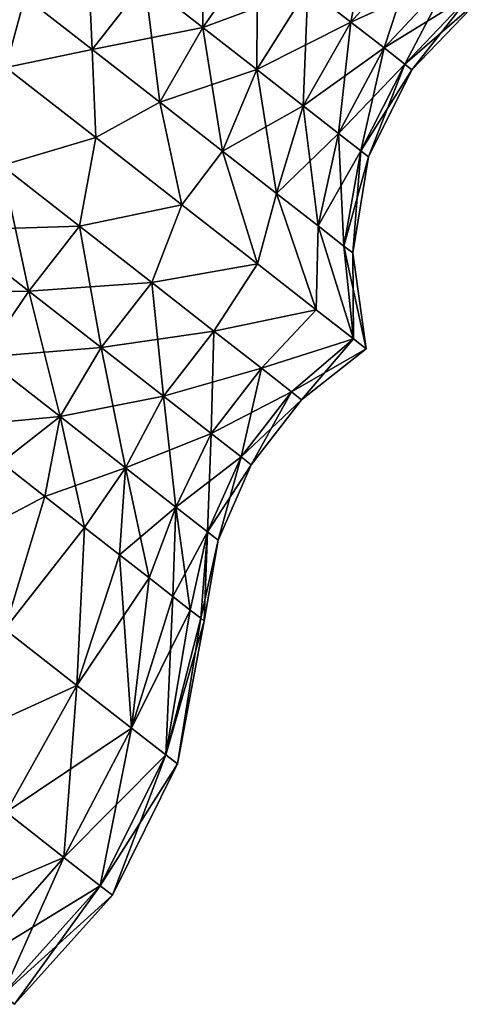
# Model space of a CAD drawing. Header units: millimetres. Extents: x -84 to 84, y -375 to 274.
# Tile 8 of 108: x -73.82 to -68.37, y 26.64 to 38.32. Entities that reach past the tile are written whole.
import ezdxf

# ---------------------------------------------------------------- set-up
doc = ezdxf.new("R2010")
doc.units = ezdxf.units.MM
doc.header["$LTSCALE"] = 148.96817
for name, color, linetype in [('175', 7, 'CONTINUOUS'), ('176', 7, 'CONTINUOUS'), ('177', 7, 'CONTINUOUS'), ('180', 7, 'CONTINUOUS'), ('181', 7, 'CONTINUOUS'), ('182', 7, 'CONTINUOUS')]:
    doc.layers.add(name, color=color, linetype=linetype)

msp = doc.modelspace()

# ---------------------------------------------------------------- linework, layer by layer
at = {"layer": '175', "color": 7, "linetype": 'CONTINUOUS', "true_color": 0xa2afbf}
for points in [[(-74.031, 33.062, 14.173), (-73.993, 31.087, 14.373), (-73.516, 32.66, 13.816), (-74.031, 33.062, 14.173)], [(-73.516, 32.66, 13.816), (-73.993, 31.087, 14.373), (-73.047, 32.293, 13.37), (-73.516, 32.66, 13.816)], [(-73.993, 31.087, 14.373), (-73.138, 30.419, 13.412), (-73.047, 32.293, 13.37), (-73.993, 31.087, 14.373)], [(-73.047, 32.293, 13.37), (-73.138, 30.419, 13.412), (-72.632, 31.968, 12.843), (-73.047, 32.293, 13.37)], [(-73.138, 30.419, 13.412), (-72.489, 29.912, 12.219), (-72.632, 31.968, 12.843), (-73.138, 30.419, 13.412)], [(-72.632, 31.968, 12.843), (-72.489, 29.912, 12.219), (-72.28, 31.694, 12.247), (-72.632, 31.968, 12.843)], [(-72.28, 31.694, 12.247), (-72.489, 29.912, 12.219), (-71.999, 31.474, 11.593), (-72.28, 31.694, 12.247)], [(-72.489, 29.912, 12.219), (-72.084, 29.595, 10.864), (-71.999, 31.474, 11.593), (-72.489, 29.912, 12.219)], [(-71.999, 31.474, 11.593), (-72.084, 29.595, 10.864), (-71.793, 31.314, 10.896), (-71.999, 31.474, 11.593)], [(-71.793, 31.314, 10.896), (-72.084, 29.595, 10.864), (-71.669, 31.216, 10.168), (-71.793, 31.314, 10.896)], [(-72.084, 29.595, 10.864), (-71.946, 29.488, 9.425), (-71.669, 31.216, 10.168), (-72.084, 29.595, 10.864)], [(-71.669, 31.216, 10.168), (-71.946, 29.488, 9.425), (-71.627, 31.183, 9.425), (-71.669, 31.216, 10.168)], [(-73.993, 31.087, 14.373), (-73.977, 28.915, 13.646), (-73.138, 30.419, 13.412), (-73.993, 31.087, 14.373)], [(-73.977, 28.915, 13.646), (-73.29, 28.379, 12.383), (-73.138, 30.419, 13.412), (-73.977, 28.915, 13.646)], [(-73.138, 30.419, 13.412), (-73.29, 28.379, 12.383), (-72.489, 29.912, 12.219), (-73.138, 30.419, 13.412)], [(-73.29, 28.379, 12.383), (-72.861, 28.044, 10.948), (-72.489, 29.912, 12.219), (-73.29, 28.379, 12.383)], [(-72.489, 29.912, 12.219), (-72.861, 28.044, 10.948), (-72.084, 29.595, 10.864), (-72.489, 29.912, 12.219)], [(-72.861, 28.044, 10.948), (-72.716, 27.93, 9.425), (-72.084, 29.595, 10.864), (-72.861, 28.044, 10.948)], [(-72.084, 29.595, 10.864), (-72.716, 27.93, 9.425), (-71.946, 29.488, 9.425), (-72.084, 29.595, 10.864)], [(-73.977, 28.915, 13.646), (-74.44, 27.077, 12.328), (-73.29, 28.379, 12.383), (-73.977, 28.915, 13.646)], [(-74.44, 27.077, 12.328), (-74.02, 26.749, 10.92), (-73.29, 28.379, 12.383), (-74.44, 27.077, 12.328)], [(-73.29, 28.379, 12.383), (-74.02, 26.749, 10.92), (-72.861, 28.044, 10.948), (-73.29, 28.379, 12.383)], [(-74.02, 26.749, 10.92), (-73.877, 26.637, 9.425), (-72.861, 28.044, 10.948), (-74.02, 26.749, 10.92)], [(-72.861, 28.044, 10.948), (-73.877, 26.637, 9.425), (-72.716, 27.93, 9.425), (-72.861, 28.044, 10.948)]]:
    msp.add_3dface(points, dxfattribs=at)
at = {"layer": '176', "color": 7, "linetype": 'CONTINUOUS', "true_color": 0xa2afbf}
for points in [[(-73.978, 37.75, 14.123), (-74.029, 36.588, 13.939), (-72.913, 36.918, 14.123), (-73.978, 37.75, 14.123)], [(-74.029, 36.588, 13.939), (-73.108, 35.868, 13.785), (-72.913, 36.918, 14.123), (-74.029, 36.588, 13.939)], [(-72.913, 36.918, 14.123), (-73.108, 35.868, 13.785), (-71.892, 36.12, 13.742), (-72.913, 36.918, 14.123)], [(-74.63, 35.818, 13.943), (-73.708, 35.098, 13.789), (-74.029, 36.588, 13.939), (-74.63, 35.818, 13.943)], [(-74.029, 36.588, 13.939), (-73.708, 35.098, 13.789), (-73.108, 35.868, 13.785), (-74.029, 36.588, 13.939)], [(-73.108, 35.868, 13.785), (-72.25, 35.198, 13.334), (-71.892, 36.12, 13.742), (-73.108, 35.868, 13.785)], [(-71.892, 36.12, 13.742), (-72.25, 35.198, 13.334), (-70.996, 35.421, 13.011), (-71.892, 36.12, 13.742)], [(-73.708, 35.098, 13.789), (-72.85, 34.428, 13.338), (-73.108, 35.868, 13.785), (-73.708, 35.098, 13.789)], [(-73.108, 35.868, 13.785), (-72.85, 34.428, 13.338), (-72.25, 35.198, 13.334), (-73.108, 35.868, 13.785)], [(-74.63, 35.818, 13.943), (-74.242, 34.314, 14.022), (-73.708, 35.098, 13.789), (-74.63, 35.818, 13.943)], [(-72.25, 35.198, 13.334), (-71.514, 34.623, 12.617), (-70.996, 35.421, 13.011), (-72.25, 35.198, 13.334)], [(-70.996, 35.421, 13.011), (-71.514, 34.623, 12.617), (-70.299, 34.876, 11.99), (-70.996, 35.421, 13.011)], [(-72.85, 34.428, 13.338), (-72.112, 33.851, 12.62), (-72.25, 35.198, 13.334), (-72.85, 34.428, 13.338)], [(-72.25, 35.198, 13.334), (-72.112, 33.851, 12.62), (-71.514, 34.623, 12.617), (-72.25, 35.198, 13.334)], [(-74.242, 34.314, 14.022), (-73.337, 33.608, 13.546), (-73.708, 35.098, 13.789), (-74.242, 34.314, 14.022)], [(-73.708, 35.098, 13.789), (-73.337, 33.608, 13.546), (-72.85, 34.428, 13.338), (-73.708, 35.098, 13.789)], [(-71.514, 34.623, 12.617), (-70.948, 34.181, 11.682), (-70.299, 34.876, 11.99), (-71.514, 34.623, 12.617)], [(-70.299, 34.876, 11.99), (-70.948, 34.181, 11.682), (-69.857, 34.531, 10.762), (-70.299, 34.876, 11.99)], [(-72.112, 33.851, 12.62), (-71.546, 33.409, 11.684), (-71.514, 34.623, 12.617), (-72.112, 33.851, 12.62)], [(-71.514, 34.623, 12.617), (-71.546, 33.409, 11.684), (-70.948, 34.181, 11.682), (-71.514, 34.623, 12.617)], [(-70.948, 34.181, 11.682), (-70.593, 33.903, 10.593), (-69.857, 34.531, 10.762), (-70.948, 34.181, 11.682)], [(-70.593, 33.903, 10.593), (-70.472, 33.809, 9.425), (-69.857, 34.531, 10.762), (-70.593, 33.903, 10.593)], [(-69.857, 34.531, 10.762), (-70.472, 33.809, 9.425), (-69.706, 34.412, 9.425), (-69.857, 34.531, 10.762)], [(-73.337, 33.608, 13.546), (-72.561, 33.001, 12.79), (-72.85, 34.428, 13.338), (-73.337, 33.608, 13.546)], [(-72.85, 34.428, 13.338), (-72.561, 33.001, 12.79), (-72.112, 33.851, 12.62), (-72.85, 34.428, 13.338)], [(-74.242, 34.314, 14.022), (-74.031, 33.062, 14.173), (-73.337, 33.608, 13.546), (-74.242, 34.314, 14.022)], [(-71.546, 33.409, 11.684), (-71.191, 33.131, 10.594), (-70.948, 34.181, 11.682), (-71.546, 33.409, 11.684)], [(-70.948, 34.181, 11.682), (-71.191, 33.131, 10.594), (-70.593, 33.903, 10.593), (-70.948, 34.181, 11.682)], [(-71.191, 33.131, 10.594), (-71.069, 33.037, 9.425), (-70.593, 33.903, 10.593), (-71.191, 33.131, 10.594)], [(-70.593, 33.903, 10.593), (-71.069, 33.037, 9.425), (-70.472, 33.809, 9.425), (-70.593, 33.903, 10.593)], [(-72.561, 33.001, 12.79), (-71.965, 32.535, 11.804), (-72.112, 33.851, 12.62), (-72.561, 33.001, 12.79)], [(-72.112, 33.851, 12.62), (-71.965, 32.535, 11.804), (-71.546, 33.409, 11.684), (-72.112, 33.851, 12.62)], [(-74.031, 33.062, 14.173), (-73.516, 32.66, 13.816), (-73.337, 33.608, 13.546), (-74.031, 33.062, 14.173)], [(-73.516, 32.66, 13.816), (-73.047, 32.293, 13.37), (-73.337, 33.608, 13.546), (-73.516, 32.66, 13.816)], [(-73.337, 33.608, 13.546), (-73.047, 32.293, 13.37), (-72.561, 33.001, 12.79), (-73.337, 33.608, 13.546)], [(-71.965, 32.535, 11.804), (-71.59, 32.243, 10.657), (-71.546, 33.409, 11.684), (-71.965, 32.535, 11.804)], [(-71.546, 33.409, 11.684), (-71.59, 32.243, 10.657), (-71.191, 33.131, 10.594), (-71.546, 33.409, 11.684)], [(-71.59, 32.243, 10.657), (-71.462, 32.143, 9.425), (-71.191, 33.131, 10.594), (-71.59, 32.243, 10.657)], [(-71.191, 33.131, 10.594), (-71.462, 32.143, 9.425), (-71.069, 33.037, 9.425), (-71.191, 33.131, 10.594)], [(-73.047, 32.293, 13.37), (-72.632, 31.968, 12.843), (-72.561, 33.001, 12.79), (-73.047, 32.293, 13.37)], [(-72.632, 31.968, 12.843), (-72.28, 31.694, 12.247), (-72.561, 33.001, 12.79), (-72.632, 31.968, 12.843)], [(-72.561, 33.001, 12.79), (-72.28, 31.694, 12.247), (-71.965, 32.535, 11.804), (-72.561, 33.001, 12.79)], [(-72.28, 31.694, 12.247), (-71.999, 31.474, 11.593), (-71.965, 32.535, 11.804), (-72.28, 31.694, 12.247)], [(-71.999, 31.474, 11.593), (-71.793, 31.314, 10.896), (-71.965, 32.535, 11.804), (-71.999, 31.474, 11.593)], [(-71.965, 32.535, 11.804), (-71.793, 31.314, 10.896), (-71.59, 32.243, 10.657), (-71.965, 32.535, 11.804)], [(-71.793, 31.314, 10.896), (-71.669, 31.216, 10.168), (-71.59, 32.243, 10.657), (-71.793, 31.314, 10.896)], [(-71.669, 31.216, 10.168), (-71.627, 31.183, 9.425), (-71.59, 32.243, 10.657), (-71.669, 31.216, 10.168)], [(-71.59, 32.243, 10.657), (-71.627, 31.183, 9.425), (-71.462, 32.143, 9.425), (-71.59, 32.243, 10.657)]]:
    msp.add_3dface(points, dxfattribs=at)
at = {"layer": '177', "color": 7, "linetype": 'CONTINUOUS', "true_color": 0xa2afbf}
for points in [[(-72.331, 38.761, 12.79), (-71.645, 38.225, 12.676), (-71.634, 39.652, 12.56), (-72.331, 38.761, 12.79)], [(-71.634, 39.652, 12.56), (-71.645, 38.225, 12.676), (-70.995, 39.153, 12.453), (-71.634, 39.652, 12.56)], [(-70.399, 38.687, 12.14), (-69.888, 38.288, 11.642), (-69.646, 39.557, 12.24), (-70.399, 38.687, 12.14)], [(-69.646, 39.557, 12.24), (-69.888, 38.288, 11.642), (-69.116, 39.143, 11.723), (-69.646, 39.557, 12.24)], [(-73.754, 38.588, 13.212), (-72.954, 37.963, 13.346), (-73.017, 39.297, 12.676), (-73.754, 38.588, 13.212)], [(-73.017, 39.297, 12.676), (-72.954, 37.963, 13.346), (-72.331, 38.761, 12.79), (-73.017, 39.297, 12.676)], [(-71.645, 38.225, 12.676), (-71.005, 37.725, 12.339), (-70.995, 39.153, 12.453), (-71.645, 38.225, 12.676)], [(-70.995, 39.153, 12.453), (-71.005, 37.725, 12.339), (-70.399, 38.687, 12.14), (-70.995, 39.153, 12.453)], [(-69.888, 38.288, 11.642), (-69.495, 37.981, 10.992), (-69.116, 39.143, 11.723), (-69.888, 38.288, 11.642)], [(-69.116, 39.143, 11.723), (-69.495, 37.981, 10.992), (-68.709, 38.825, 11.05), (-69.116, 39.143, 11.723)], [(-69.495, 37.981, 10.992), (-69.248, 37.788, 10.236), (-68.709, 38.825, 11.05), (-69.495, 37.981, 10.992)], [(-68.709, 38.825, 11.05), (-69.248, 37.788, 10.236), (-68.453, 38.625, 10.266), (-68.709, 38.825, 11.05)], [(-72.954, 37.963, 13.346), (-72.155, 37.338, 13.212), (-72.331, 38.761, 12.79), (-72.954, 37.963, 13.346)], [(-72.331, 38.761, 12.79), (-72.155, 37.338, 13.212), (-71.645, 38.225, 12.676), (-72.331, 38.761, 12.79)], [(-71.005, 37.725, 12.339), (-70.456, 37.296, 11.805), (-70.399, 38.687, 12.14), (-71.005, 37.725, 12.339)], [(-70.399, 38.687, 12.14), (-70.456, 37.296, 11.805), (-69.888, 38.288, 11.642), (-70.399, 38.687, 12.14)], [(-74.999, 38.548, 13.742), (-73.978, 37.75, 14.123), (-73.754, 38.588, 13.212), (-74.999, 38.548, 13.742)], [(-73.754, 38.588, 13.212), (-73.978, 37.75, 14.123), (-72.954, 37.963, 13.346), (-73.754, 38.588, 13.212)], [(-69.248, 37.788, 10.236), (-69.164, 37.722, 9.425), (-68.453, 38.625, 10.266), (-69.248, 37.788, 10.236)], [(-68.453, 38.625, 10.266), (-69.164, 37.722, 9.425), (-68.366, 38.557, 9.425), (-68.453, 38.625, 10.266)], [(-72.155, 37.338, 13.212), (-71.409, 36.756, 12.821), (-71.645, 38.225, 12.676), (-72.155, 37.338, 13.212)], [(-71.645, 38.225, 12.676), (-71.409, 36.756, 12.821), (-71.005, 37.725, 12.339), (-71.645, 38.225, 12.676)], [(-70.456, 37.296, 11.805), (-70.034, 36.966, 11.108), (-69.888, 38.288, 11.642), (-70.456, 37.296, 11.805)], [(-69.888, 38.288, 11.642), (-70.034, 36.966, 11.108), (-69.495, 37.981, 10.992), (-69.888, 38.288, 11.642)], [(-73.978, 37.75, 14.123), (-72.913, 36.918, 14.123), (-72.954, 37.963, 13.346), (-73.978, 37.75, 14.123)], [(-72.954, 37.963, 13.346), (-72.913, 36.918, 14.123), (-72.155, 37.338, 13.212), (-72.954, 37.963, 13.346)], [(-70.034, 36.966, 11.108), (-69.769, 36.759, 10.296), (-69.495, 37.981, 10.992), (-70.034, 36.966, 11.108)], [(-69.495, 37.981, 10.992), (-69.769, 36.759, 10.296), (-69.248, 37.788, 10.236), (-69.495, 37.981, 10.992)], [(-71.409, 36.756, 12.821), (-70.769, 36.256, 12.198), (-71.005, 37.725, 12.339), (-71.409, 36.756, 12.821)], [(-71.005, 37.725, 12.339), (-70.769, 36.256, 12.198), (-70.456, 37.296, 11.805), (-71.005, 37.725, 12.339)], [(-69.769, 36.759, 10.296), (-69.679, 36.689, 9.425), (-69.248, 37.788, 10.236), (-69.769, 36.759, 10.296)], [(-69.248, 37.788, 10.236), (-69.679, 36.689, 9.425), (-69.164, 37.722, 9.425), (-69.248, 37.788, 10.236)], [(-72.913, 36.918, 14.123), (-71.892, 36.12, 13.742), (-72.155, 37.338, 13.212), (-72.913, 36.918, 14.123)], [(-72.155, 37.338, 13.212), (-71.892, 36.12, 13.742), (-71.409, 36.756, 12.821), (-72.155, 37.338, 13.212)], [(-70.769, 36.256, 12.198), (-70.278, 35.873, 11.385), (-70.456, 37.296, 11.805), (-70.769, 36.256, 12.198)], [(-70.456, 37.296, 11.805), (-70.278, 35.873, 11.385), (-70.034, 36.966, 11.108), (-70.456, 37.296, 11.805)], [(-70.278, 35.873, 11.385), (-69.97, 35.631, 10.44), (-70.034, 36.966, 11.108), (-70.278, 35.873, 11.385)], [(-70.034, 36.966, 11.108), (-69.97, 35.631, 10.44), (-69.769, 36.759, 10.296), (-70.034, 36.966, 11.108)], [(-71.892, 36.12, 13.742), (-70.996, 35.421, 13.011), (-71.409, 36.756, 12.821), (-71.892, 36.12, 13.742)], [(-71.409, 36.756, 12.821), (-70.996, 35.421, 13.011), (-70.769, 36.256, 12.198), (-71.409, 36.756, 12.821)], [(-69.97, 35.631, 10.44), (-69.864, 35.549, 9.425), (-69.769, 36.759, 10.296), (-69.97, 35.631, 10.44)], [(-69.769, 36.759, 10.296), (-69.864, 35.549, 9.425), (-69.679, 36.689, 9.425), (-69.769, 36.759, 10.296)], [(-70.996, 35.421, 13.011), (-70.299, 34.876, 11.99), (-70.769, 36.256, 12.198), (-70.996, 35.421, 13.011)], [(-70.769, 36.256, 12.198), (-70.299, 34.876, 11.99), (-70.278, 35.873, 11.385), (-70.769, 36.256, 12.198)], [(-70.299, 34.876, 11.99), (-69.857, 34.531, 10.762), (-70.278, 35.873, 11.385), (-70.299, 34.876, 11.99)], [(-70.278, 35.873, 11.385), (-69.857, 34.531, 10.762), (-69.97, 35.631, 10.44), (-70.278, 35.873, 11.385)], [(-69.857, 34.531, 10.762), (-69.706, 34.412, 9.425), (-69.97, 35.631, 10.44), (-69.857, 34.531, 10.762)], [(-69.97, 35.631, 10.44), (-69.706, 34.412, 9.425), (-69.864, 35.549, 9.425), (-69.97, 35.631, 10.44)]]:
    msp.add_3dface(points, dxfattribs=at)
at = {"layer": '180', "color": 7, "linetype": 'CONTINUOUS', "true_color": 0xa2afbf}
for points in [[(-73.516, 32.66, 5.034), (-75.004, 31.877, 3.804), (-74.031, 33.062, 4.677), (-73.516, 32.66, 5.034)], [(-73.993, 31.087, 4.477), (-75.004, 31.877, 3.804), (-73.516, 32.66, 5.034), (-73.993, 31.087, 4.477)], [(-73.047, 32.293, 5.48), (-73.993, 31.087, 4.477), (-73.516, 32.66, 5.034), (-73.047, 32.293, 5.48)], [(-73.138, 30.419, 5.438), (-73.993, 31.087, 4.477), (-73.047, 32.293, 5.48), (-73.138, 30.419, 5.438)], [(-72.632, 31.968, 6.007), (-73.138, 30.419, 5.438), (-73.047, 32.293, 5.48), (-72.632, 31.968, 6.007)], [(-72.28, 31.694, 6.603), (-73.138, 30.419, 5.438), (-72.632, 31.968, 6.007), (-72.28, 31.694, 6.603)], [(-72.489, 29.912, 6.631), (-73.138, 30.419, 5.438), (-72.28, 31.694, 6.603), (-72.489, 29.912, 6.631)], [(-71.999, 31.474, 7.257), (-72.489, 29.912, 6.631), (-72.28, 31.694, 6.603), (-71.999, 31.474, 7.257)], [(-71.793, 31.314, 7.954), (-72.489, 29.912, 6.631), (-71.999, 31.474, 7.257), (-71.793, 31.314, 7.954)], [(-72.084, 29.595, 7.986), (-72.489, 29.912, 6.631), (-71.793, 31.314, 7.954), (-72.084, 29.595, 7.986)], [(-71.669, 31.216, 8.682), (-72.084, 29.595, 7.986), (-71.793, 31.314, 7.954), (-71.669, 31.216, 8.682)], [(-71.627, 31.183, 9.425), (-72.084, 29.595, 7.986), (-71.669, 31.216, 8.682), (-71.627, 31.183, 9.425)], [(-73.138, 30.419, 5.438), (-74.882, 29.622, 4.187), (-73.993, 31.087, 4.477), (-73.138, 30.419, 5.438)], [(-71.627, 31.183, 9.425), (-71.946, 29.488, 9.425), (-72.084, 29.595, 7.986), (-71.627, 31.183, 9.425)], [(-73.977, 28.915, 5.204), (-74.882, 29.622, 4.187), (-73.138, 30.419, 5.438), (-73.977, 28.915, 5.204)], [(-72.489, 29.912, 6.631), (-73.977, 28.915, 5.204), (-73.138, 30.419, 5.438), (-72.489, 29.912, 6.631)], [(-73.29, 28.379, 6.467), (-73.977, 28.915, 5.204), (-72.489, 29.912, 6.631), (-73.29, 28.379, 6.467)], [(-72.084, 29.595, 7.986), (-73.29, 28.379, 6.467), (-72.489, 29.912, 6.631), (-72.084, 29.595, 7.986)], [(-72.861, 28.044, 7.902), (-73.29, 28.379, 6.467), (-72.084, 29.595, 7.986), (-72.861, 28.044, 7.902)], [(-71.946, 29.488, 9.425), (-72.861, 28.044, 7.902), (-72.084, 29.595, 7.986), (-71.946, 29.488, 9.425)], [(-71.946, 29.488, 9.425), (-72.716, 27.93, 9.425), (-72.861, 28.044, 7.902), (-71.946, 29.488, 9.425)], [(-73.29, 28.379, 6.467), (-75.114, 27.604, 5.283), (-73.977, 28.915, 5.204), (-73.29, 28.379, 6.467)], [(-74.44, 27.077, 6.522), (-75.114, 27.604, 5.283), (-73.29, 28.379, 6.467), (-74.44, 27.077, 6.522)], [(-72.861, 28.044, 7.902), (-74.44, 27.077, 6.522), (-73.29, 28.379, 6.467), (-72.861, 28.044, 7.902)], [(-74.02, 26.749, 7.93), (-74.44, 27.077, 6.522), (-72.861, 28.044, 7.902), (-74.02, 26.749, 7.93)], [(-72.716, 27.93, 9.425), (-74.02, 26.749, 7.93), (-72.861, 28.044, 7.902), (-72.716, 27.93, 9.425)], [(-72.716, 27.93, 9.425), (-73.877, 26.637, 9.425), (-74.02, 26.749, 7.93), (-72.716, 27.93, 9.425)]]:
    msp.add_3dface(points, dxfattribs=at)
at = {"layer": '181', "color": 7, "linetype": 'CONTINUOUS', "true_color": 0xa2afbf}
for points in [[(-73.978, 37.751, 4.727), (-72.914, 36.919, 4.727), (-74.029, 36.588, 4.911), (-73.978, 37.751, 4.727)], [(-74.029, 36.588, 4.911), (-72.914, 36.919, 4.727), (-73.108, 35.868, 5.065), (-74.029, 36.588, 4.911)], [(-72.914, 36.919, 4.727), (-71.892, 36.121, 5.108), (-73.108, 35.868, 5.065), (-72.914, 36.919, 4.727)], [(-74.029, 36.588, 4.911), (-73.108, 35.868, 5.065), (-74.63, 35.818, 4.907), (-74.029, 36.588, 4.911)], [(-73.108, 35.868, 5.065), (-71.892, 36.121, 5.108), (-72.25, 35.198, 5.516), (-73.108, 35.868, 5.065)], [(-71.892, 36.121, 5.108), (-70.997, 35.421, 5.838), (-72.25, 35.198, 5.516), (-71.892, 36.121, 5.108)], [(-74.63, 35.818, 4.907), (-73.108, 35.868, 5.065), (-73.708, 35.098, 5.061), (-74.63, 35.818, 4.907)], [(-73.108, 35.868, 5.065), (-72.25, 35.198, 5.516), (-73.708, 35.098, 5.061), (-73.108, 35.868, 5.065)], [(-74.63, 35.818, 4.907), (-73.708, 35.098, 5.061), (-75.212, 35.073, 4.666), (-74.63, 35.818, 4.907)], [(-72.25, 35.198, 5.516), (-70.997, 35.421, 5.838), (-71.514, 34.623, 6.233), (-72.25, 35.198, 5.516)], [(-70.997, 35.421, 5.838), (-70.299, 34.876, 6.859), (-71.514, 34.623, 6.233), (-70.997, 35.421, 5.838)], [(-73.708, 35.098, 5.061), (-72.25, 35.198, 5.516), (-72.85, 34.428, 5.512), (-73.708, 35.098, 5.061)], [(-72.25, 35.198, 5.516), (-71.514, 34.623, 6.233), (-72.85, 34.428, 5.512), (-72.25, 35.198, 5.516)], [(-75.212, 35.073, 4.666), (-73.708, 35.098, 5.061), (-74.242, 34.314, 4.828), (-75.212, 35.073, 4.666)], [(-73.708, 35.098, 5.061), (-72.85, 34.428, 5.512), (-74.242, 34.314, 4.828), (-73.708, 35.098, 5.061)], [(-71.514, 34.623, 6.233), (-70.299, 34.876, 6.859), (-70.948, 34.181, 7.168), (-71.514, 34.623, 6.233)], [(-70.299, 34.876, 6.859), (-69.857, 34.531, 8.088), (-70.948, 34.181, 7.168), (-70.299, 34.876, 6.859)], [(-72.85, 34.428, 5.512), (-71.514, 34.623, 6.233), (-72.112, 33.851, 6.23), (-72.85, 34.428, 5.512)], [(-71.514, 34.623, 6.233), (-70.948, 34.181, 7.168), (-72.112, 33.851, 6.23), (-71.514, 34.623, 6.233)], [(-70.948, 34.181, 7.168), (-69.857, 34.531, 8.088), (-70.593, 33.903, 8.257), (-70.948, 34.181, 7.168)], [(-69.857, 34.531, 8.088), (-69.706, 34.412, 9.425), (-70.593, 33.903, 8.257), (-69.857, 34.531, 8.088)], [(-74.242, 34.314, 4.828), (-72.85, 34.428, 5.512), (-73.337, 33.608, 5.304), (-74.242, 34.314, 4.828)], [(-72.85, 34.428, 5.512), (-72.112, 33.851, 6.23), (-73.337, 33.608, 5.304), (-72.85, 34.428, 5.512)], [(-69.706, 34.412, 9.425), (-70.472, 33.809, 9.425), (-70.593, 33.903, 8.257), (-69.706, 34.412, 9.425)], [(-74.581, 33.492, 4.416), (-74.242, 34.314, 4.828), (-73.337, 33.608, 5.304), (-74.581, 33.492, 4.416)], [(-72.112, 33.851, 6.23), (-70.948, 34.181, 7.168), (-71.546, 33.409, 7.166), (-72.112, 33.851, 6.23)], [(-70.948, 34.181, 7.168), (-70.593, 33.903, 8.257), (-71.546, 33.409, 7.166), (-70.948, 34.181, 7.168)], [(-71.546, 33.409, 7.166), (-70.593, 33.903, 8.257), (-71.191, 33.131, 8.256), (-71.546, 33.409, 7.166)], [(-70.593, 33.903, 8.257), (-70.472, 33.809, 9.425), (-71.191, 33.131, 8.256), (-70.593, 33.903, 8.257)], [(-73.337, 33.608, 5.304), (-72.112, 33.851, 6.23), (-72.561, 33.001, 6.06), (-73.337, 33.608, 5.304)], [(-72.112, 33.851, 6.23), (-71.546, 33.409, 7.166), (-72.561, 33.001, 6.06), (-72.112, 33.851, 6.23)], [(-70.472, 33.809, 9.425), (-71.069, 33.037, 9.425), (-71.191, 33.131, 8.256), (-70.472, 33.809, 9.425)], [(-74.031, 33.062, 4.677), (-74.581, 33.492, 4.416), (-73.337, 33.608, 5.304), (-74.031, 33.062, 4.677)], [(-73.516, 32.66, 5.034), (-74.031, 33.062, 4.677), (-73.337, 33.608, 5.304), (-73.516, 32.66, 5.034)], [(-73.516, 32.66, 5.034), (-73.337, 33.608, 5.304), (-72.561, 33.001, 6.06), (-73.516, 32.66, 5.034)], [(-72.561, 33.001, 6.06), (-71.546, 33.409, 7.166), (-71.965, 32.535, 7.046), (-72.561, 33.001, 6.06)], [(-71.546, 33.409, 7.166), (-71.191, 33.131, 8.256), (-71.965, 32.535, 7.046), (-71.546, 33.409, 7.166)], [(-71.965, 32.535, 7.046), (-71.191, 33.131, 8.256), (-71.59, 32.243, 8.193), (-71.965, 32.535, 7.046)], [(-71.191, 33.131, 8.256), (-71.069, 33.037, 9.425), (-71.59, 32.243, 8.193), (-71.191, 33.131, 8.256)], [(-73.047, 32.293, 5.48), (-73.516, 32.66, 5.034), (-72.561, 33.001, 6.06), (-73.047, 32.293, 5.48)], [(-72.632, 31.968, 6.007), (-73.047, 32.293, 5.48), (-72.561, 33.001, 6.06), (-72.632, 31.968, 6.007)], [(-72.632, 31.968, 6.007), (-72.561, 33.001, 6.06), (-71.965, 32.535, 7.046), (-72.632, 31.968, 6.007)], [(-71.069, 33.037, 9.425), (-71.462, 32.143, 9.425), (-71.59, 32.243, 8.193), (-71.069, 33.037, 9.425)], [(-72.28, 31.694, 6.603), (-72.632, 31.968, 6.007), (-71.965, 32.535, 7.046), (-72.28, 31.694, 6.603)], [(-71.999, 31.474, 7.257), (-72.28, 31.694, 6.603), (-71.965, 32.535, 7.046), (-71.999, 31.474, 7.257)], [(-71.999, 31.474, 7.257), (-71.965, 32.535, 7.046), (-71.59, 32.243, 8.193), (-71.999, 31.474, 7.257)], [(-71.793, 31.314, 7.954), (-71.999, 31.474, 7.257), (-71.59, 32.243, 8.193), (-71.793, 31.314, 7.954)], [(-71.669, 31.216, 8.682), (-71.793, 31.314, 7.954), (-71.59, 32.243, 8.193), (-71.669, 31.216, 8.682)], [(-71.462, 32.143, 9.425), (-71.669, 31.216, 8.682), (-71.59, 32.243, 8.193), (-71.462, 32.143, 9.425)], [(-71.462, 32.143, 9.425), (-71.627, 31.183, 9.425), (-71.669, 31.216, 8.682), (-71.462, 32.143, 9.425)]]:
    msp.add_3dface(points, dxfattribs=at)
at = {"layer": '182', "color": 7, "linetype": 'CONTINUOUS', "true_color": 0xa2afbf}
for points in [[(-71.645, 38.225, 6.174), (-72.331, 38.761, 6.06), (-70.995, 39.153, 6.397), (-71.645, 38.225, 6.174)], [(-70.399, 38.687, 6.71), (-71.645, 38.225, 6.174), (-70.995, 39.153, 6.397), (-70.399, 38.687, 6.71)], [(-69.888, 38.288, 7.208), (-70.399, 38.687, 6.71), (-69.116, 39.143, 7.127), (-69.888, 38.288, 7.208)], [(-68.709, 38.825, 7.8), (-69.888, 38.288, 7.208), (-69.116, 39.143, 7.127), (-68.709, 38.825, 7.8)], [(-69.495, 37.981, 7.858), (-69.888, 38.288, 7.208), (-68.709, 38.825, 7.8), (-69.495, 37.981, 7.858)], [(-68.453, 38.625, 8.584), (-69.495, 37.981, 7.858), (-68.709, 38.825, 7.8), (-68.453, 38.625, 8.584)], [(-72.954, 37.963, 5.504), (-73.754, 38.588, 5.638), (-72.331, 38.761, 6.06), (-72.954, 37.963, 5.504)], [(-71.645, 38.225, 6.174), (-72.954, 37.963, 5.504), (-72.331, 38.761, 6.06), (-71.645, 38.225, 6.174)], [(-71.005, 37.725, 6.511), (-71.645, 38.225, 6.174), (-70.399, 38.687, 6.71), (-71.005, 37.725, 6.511)], [(-69.888, 38.288, 7.208), (-71.005, 37.725, 6.511), (-70.399, 38.687, 6.71), (-69.888, 38.288, 7.208)], [(-73.978, 37.751, 4.727), (-75, 38.548, 5.108), (-73.754, 38.588, 5.638), (-73.978, 37.751, 4.727)], [(-72.954, 37.963, 5.504), (-73.978, 37.751, 4.727), (-73.754, 38.588, 5.638), (-72.954, 37.963, 5.504)], [(-69.248, 37.788, 8.614), (-69.495, 37.981, 7.858), (-68.453, 38.625, 8.584), (-69.248, 37.788, 8.614)], [(-68.366, 38.557, 9.425), (-69.248, 37.788, 8.614), (-68.453, 38.625, 8.584), (-68.366, 38.557, 9.425)], [(-68.366, 38.557, 9.425), (-69.164, 37.722, 9.425), (-69.248, 37.788, 8.614), (-68.366, 38.557, 9.425)], [(-72.155, 37.338, 5.638), (-72.954, 37.963, 5.504), (-71.645, 38.225, 6.174), (-72.155, 37.338, 5.638)], [(-71.005, 37.725, 6.511), (-72.155, 37.338, 5.638), (-71.645, 38.225, 6.174), (-71.005, 37.725, 6.511)], [(-70.456, 37.296, 7.045), (-71.005, 37.725, 6.511), (-69.888, 38.288, 7.208), (-70.456, 37.296, 7.045)], [(-69.495, 37.981, 7.858), (-70.456, 37.296, 7.045), (-69.888, 38.288, 7.208), (-69.495, 37.981, 7.858)], [(-72.914, 36.919, 4.727), (-73.978, 37.751, 4.727), (-72.954, 37.963, 5.504), (-72.914, 36.919, 4.727)], [(-72.155, 37.338, 5.638), (-72.914, 36.919, 4.727), (-72.954, 37.963, 5.504), (-72.155, 37.338, 5.638)], [(-70.034, 36.966, 7.742), (-70.456, 37.296, 7.045), (-69.495, 37.981, 7.858), (-70.034, 36.966, 7.742)], [(-69.248, 37.788, 8.614), (-70.034, 36.966, 7.742), (-69.495, 37.981, 7.858), (-69.248, 37.788, 8.614)], [(-71.409, 36.756, 6.029), (-72.155, 37.338, 5.638), (-71.005, 37.725, 6.511), (-71.409, 36.756, 6.029)], [(-70.456, 37.296, 7.045), (-71.409, 36.756, 6.029), (-71.005, 37.725, 6.511), (-70.456, 37.296, 7.045)], [(-69.769, 36.759, 8.554), (-70.034, 36.966, 7.742), (-69.248, 37.788, 8.614), (-69.769, 36.759, 8.554)], [(-69.164, 37.722, 9.425), (-69.769, 36.759, 8.554), (-69.248, 37.788, 8.614), (-69.164, 37.722, 9.425)], [(-69.164, 37.722, 9.425), (-69.679, 36.689, 9.425), (-69.769, 36.759, 8.554), (-69.164, 37.722, 9.425)], [(-71.892, 36.121, 5.108), (-72.914, 36.919, 4.727), (-72.155, 37.338, 5.638), (-71.892, 36.121, 5.108)], [(-71.409, 36.756, 6.029), (-71.892, 36.121, 5.108), (-72.155, 37.338, 5.638), (-71.409, 36.756, 6.029)], [(-70.769, 36.256, 6.652), (-71.409, 36.756, 6.029), (-70.456, 37.296, 7.045), (-70.769, 36.256, 6.652)], [(-70.034, 36.966, 7.742), (-70.769, 36.256, 6.652), (-70.456, 37.296, 7.045), (-70.034, 36.966, 7.742)], [(-70.278, 35.873, 7.465), (-70.769, 36.256, 6.652), (-70.034, 36.966, 7.742), (-70.278, 35.873, 7.465)], [(-69.769, 36.759, 8.554), (-70.278, 35.873, 7.465), (-70.034, 36.966, 7.742), (-69.769, 36.759, 8.554)], [(-70.997, 35.421, 5.838), (-71.892, 36.121, 5.108), (-71.409, 36.756, 6.029), (-70.997, 35.421, 5.838)], [(-70.769, 36.256, 6.652), (-70.997, 35.421, 5.838), (-71.409, 36.756, 6.029), (-70.769, 36.256, 6.652)], [(-69.97, 35.631, 8.41), (-70.278, 35.873, 7.465), (-69.769, 36.759, 8.554), (-69.97, 35.631, 8.41)], [(-69.679, 36.689, 9.425), (-69.97, 35.631, 8.41), (-69.769, 36.759, 8.554), (-69.679, 36.689, 9.425)], [(-69.679, 36.689, 9.425), (-69.864, 35.549, 9.425), (-69.97, 35.631, 8.41), (-69.679, 36.689, 9.425)], [(-70.299, 34.876, 6.859), (-70.997, 35.421, 5.838), (-70.769, 36.256, 6.652), (-70.299, 34.876, 6.859)], [(-70.278, 35.873, 7.465), (-70.299, 34.876, 6.859), (-70.769, 36.256, 6.652), (-70.278, 35.873, 7.465)], [(-69.857, 34.531, 8.088), (-70.299, 34.876, 6.859), (-70.278, 35.873, 7.465), (-69.857, 34.531, 8.088)], [(-69.97, 35.631, 8.41), (-69.857, 34.531, 8.088), (-70.278, 35.873, 7.465), (-69.97, 35.631, 8.41)], [(-69.864, 35.549, 9.425), (-69.857, 34.531, 8.088), (-69.97, 35.631, 8.41), (-69.864, 35.549, 9.425)], [(-69.864, 35.549, 9.425), (-69.706, 34.412, 9.425), (-69.857, 34.531, 8.088), (-69.864, 35.549, 9.425)]]:
    msp.add_3dface(points, dxfattribs=at)

doc.saveas('drawing.dxf')
